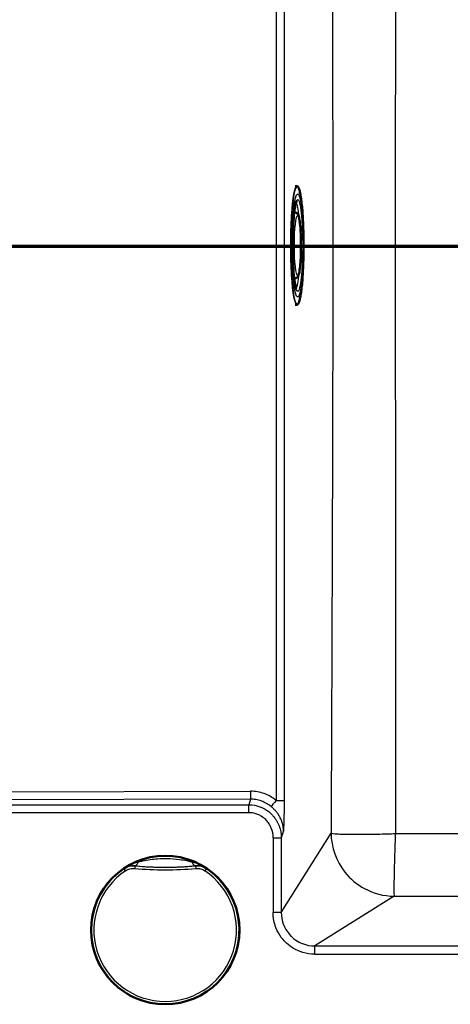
# Model space of a CAD drawing. Header units: millimetres. Extents: x 0 to 2100, y 0 to 3899.
# Tile 42 of 45: x 996 to 1127, y 3219 to 3517. Entities that reach past the tile are written whole.
import ezdxf

# ---------------------------------------------------------------- set-up
doc = ezdxf.new("R2010")
doc.units = ezdxf.units.MM
doc.header["$LTSCALE"] = 10
doc.linetypes.add('CHAIN', pattern=[0.3543, 0.2362, -0.0295, 0.0591, -0.0295])
doc.linetypes.add('LONG_DASH_DOTTED', pattern=[0.3001, 0.2362, -0.0295, 0.0049, -0.0295])
for name, color, linetype, lineweight in [('Section View Lines(ISO)', 7, 'LONG_DASH_DOTTED', 70), ('Visible Edges(ISO)', 7, 'Continuous', 50), ('Visible Tangent Edges(ISO)', 7, 'Continuous', 25)]:
    doc.layers.add(name, color=color, linetype=linetype, lineweight=lineweight)

# ---------------------------------------------------------------- blocks, each defined once
blk = doc.blocks.new('2dTransSection0')
at = {"layer": 'Section View Lines(ISO)', "linetype": 'CHAIN', "ltscale": 42.879265}
blk.add_line((42.02, 344.88), (173.149, 344.88), dxfattribs=at)

msp = doc.modelspace()

# ---------------------------------------------------------------- linework, layer by layer
at = {"layer": 'Visible Edges(ISO)'}
for p, q in [((1079.78, 3467.01), (1080.31, 3467.01)), ((1079.78, 3458.96), (1079.52, 3458.96)), ((1079.78, 3439.05), (1079.52, 3439.05)), ((1079.78, 3431.01), (1080.31, 3431.01))]:
    msp.add_line(p, q, dxfattribs=at)
msp.add_circle((1040.41, 3241.51), 22.5, dxfattribs=at)
for points, knots in [([(1081.83, 3461.25), (1081.76, 3461.97), (1081.68, 3462.63), (1081.51, 3463.82), (1081.42, 3464.35), (1081.23, 3465.27), (1081.13, 3465.67), (1080.93, 3466.3), (1080.82, 3466.55), (1080.6, 3466.89), (1080.46, 3467.01), (1080.31, 3467.01)], [2.3235049, 2.3235049, 2.3235049, 2.3235049, 2.4871225, 2.4871225, 2.65074, 2.65074, 2.8143576, 2.8143576, 2.9779751, 2.9779751, 3.1415927, 3.1415927, 3.1415927, 3.1415927]), ([(1080.22, 3462.39), (1080.22, 3462.39), (1080.2, 3462.37), (1080.12, 3462.2), (1080.03, 3461.96), (1079.83, 3461.13), (1079.7, 3460.45), (1079.48, 3458.72), (1079.37, 3457.64), (1079.21, 3455.2), (1079.14, 3453.84), (1079.06, 3451), (1079.05, 3449.52), (1079.07, 3446.58), (1079.11, 3445.13), (1079.23, 3442.41), (1079.31, 3441.14), (1079.52, 3438.93), (1079.64, 3437.98), (1079.89, 3436.54), (1080.04, 3436.01), (1080.18, 3435.67), (1080.22, 3435.62), (1080.22, 3435.62)], [3.281308, 3.281308, 3.281308, 3.281308, 3.35701, 3.35701, 3.553822, 3.553822, 3.836673, 3.836673, 4.146978, 4.146978, 4.463363, 4.463363, 4.781356, 4.781356, 5.099607, 5.099607, 5.417143, 5.417143, 5.7318, 5.7318, 6.033797, 6.033797, 6.14347, 6.14347, 6.14347, 6.14347]), ([(1079.78, 3439.05), (1079.93, 3439.05), (1080.07, 3439.09), (1080.31, 3439.21), (1080.4, 3439.28), (1080.59, 3439.48), (1080.65, 3439.6), (1080.95, 3440.19), (1081.05, 3440.77), (1081.27, 3442.26), (1081.35, 3443.05), (1081.47, 3444.78), (1081.51, 3445.72), (1081.57, 3447.66), (1081.58, 3448.66), (1081.56, 3450.65), (1081.54, 3451.63), (1081.45, 3453.48), (1081.4, 3454.34), (1081.25, 3455.88), (1081.16, 3456.55), (1080.95, 3457.68), (1080.88, 3458.07), (1080.54, 3458.58), (1080.47, 3458.67), (1080.22, 3458.86), (1080.03, 3458.95), (1079.81, 3458.96), (1079.8, 3458.96), (1079.78, 3458.96)], [0.919379, 0.919379, 0.919379, 0.919379, 0.970967, 0.970967, 1.03159, 1.03159, 1.137077, 1.137077, 1.568063, 1.568063, 1.909698, 1.909698, 2.23629, 2.23629, 2.559804, 2.559804, 2.882851, 2.882851, 3.207205, 3.207205, 3.537112, 3.537112, 3.898315, 3.898315, 3.978687, 3.978687, 4.054075, 4.054075, 4.059059, 4.059059, 4.059059, 4.059059]), ([(1081.83, 3436.76), (1081.98, 3438.21), (1082.09, 3439.75), (1082.26, 3442.99), (1082.32, 3444.68), (1082.38, 3448.13), (1082.38, 3449.88), (1082.32, 3453.33), (1082.26, 3455.03), (1082.09, 3458.26), (1081.98, 3459.8), (1081.83, 3461.25)], [0.818088, 0.818088, 0.818088, 0.818088, 1.119171, 1.119171, 1.420255, 1.420255, 1.721338, 1.721338, 2.022421, 2.022421, 2.323505, 2.323505, 2.323505, 2.323505]), ([(1080.31, 3431.01), (1080.46, 3431.01), (1080.6, 3431.12), (1080.82, 3431.46), (1080.93, 3431.71), (1081.13, 3432.34), (1081.23, 3432.74), (1081.42, 3433.66), (1081.51, 3434.19), (1081.68, 3435.39), (1081.76, 3436.04), (1081.83, 3436.76)], [0, 0, 0, 0, 0.1636176, 0.1636176, 0.3272351, 0.3272351, 0.4908527, 0.4908527, 0.6544702, 0.6544702, 0.8180878, 0.8180878, 0.8180878, 0.8180878])]:
    msp.add_open_spline(points, degree=3, knots=knots, dxfattribs=at)
at = {"layer": 'Visible Tangent Edges(ISO)'}
for p, q in [((1074.02, 3617.21), (1074.02, 3280.8)), ((1076.49, 3616.89), (1076.49, 3280.8)), ((626.19, 3282.56), (1066.29, 3283.58)), ((1066.31, 3281.17), (626.21, 3280.14)), ((1066.31, 3281.17), (1065.76, 3279.5)), ((1074.02, 3280.8), (1076.49, 3280.8)), ((625.57, 3279.5), (1065.76, 3279.5)), ((1065.76, 3277.09), (625.57, 3277.09)), ((1065.76, 3277.09), (1065.76, 3279.5)), ((1076.29, 3271.57), (1075.61, 3269.5)), ((1075.61, 3246.83), (1090.69, 3270.91)), ((1073.12, 3269.5), (1075.61, 3269.5)), ((1073.12, 3269.5), (1073.12, 3246.83)), ((1075.61, 3269.5), (1075.61, 3246.83)), ((1028.4, 3259.49), (1027.98, 3260.11)), ((1031.22, 3260.94), (1031.15, 3260.19)), ((1049.61, 3260.94), (1049.68, 3260.19)), ((1052.85, 3260.11), (1052.43, 3259.49)), ((1109.82, 3251.78), (1085.74, 3236.71)), ((1075.61, 3246.83), (1073.12, 3246.83)), ((1085.74, 3234.21), (1085.74, 3236.71)), ((1085.74, 3236.71), (1515.08, 3236.71)), ((1085.74, 3234.21), (1515.08, 3234.21))]:
    msp.add_line(p, q, dxfattribs=at)
msp.add_circle((1040.41, 3241.51), 22.5, dxfattribs=at)
for centre, radius, start, end in [((1040.41, 3241.51), 22.47, 56.3571, 123.6429), ((1040.41, 3241.51), 22.38, 123.747, 56.253), ((1040.41, 3241.51), 21.63, 123.747, 56.253), ((1040.41, 3360.51), 100.74, 264.7237, 275.2763), ((1040.41, 3360.51), 99.99, 264.7237, 275.2763)]:
    msp.add_arc(centre, radius, start, end, dxfattribs=at)
for centre, major_axis, ratio, start_param, end_param in [((1080.41, 3449.01), (0, -17.91), 0.108928, 2.323505, 7.101273), ((1080.31, 3449.01), (0, 18), 0.108928, 0, 3.141593), ((1079.88, 3449.01), (0, 13.25), 0.108928, 5.39885, 6.135602), ((1079.78, 3449.01), (0, 9.95), 0.108928, 6.282229, 6.576719), ((1079.78, 3449.01), (0, -9.95), 0.108928, 5.989652, 6.284142), ((1079.88, 3449.01), (0, -13.25), 0.108928, 0.147584, 0.884335), ((1066.31, 3283.58), (0.01, -2.5), 0.008695, 4.712369, 6.021376), ((1074.04, 3280.8), (-1.6, -1.92), 0.006695, 4.717938, 6.026985), ((1031.48, 3263.99), (-0.29, -2.99), 0.390894, 0.009481, 0.919993), ((1049.35, 3263.99), (0.29, -2.99), 0.390894, 5.363193, 6.273704)]:
    msp.add_ellipse(centre, major_axis=major_axis, ratio=ratio, start_param=start_param, end_param=end_param, dxfattribs=at)
for major_axis in [(0, -15.69), (0, -13.95), (0, -9.15)]:
    msp.add_ellipse((1080.57, 3449.01), major_axis=major_axis, ratio=0.108928, dxfattribs=at)
for points, knots in [([(1090.77, 3608.64), (1090.8, 3599.73), (1090.9, 3576.03), (1091.02, 3544.94), (1091.11, 3515.38), (1091.17, 3493.23), (1091.21, 3471.11), (1091.23, 3449.01), (1091.21, 3426.9), (1091.17, 3404.78), (1091.11, 3382.63), (1091.02, 3353.07), (1090.88, 3316.09), (1090.76, 3286.51), (1090.69, 3271.44), (1090.69, 3271.17), (1090.69, 3270.91)], [0.0518599, 0.0518599, 0.0518599, 0.0518599, 0.1269435, 0.2515438, 0.3137795, 0.3759394, 0.4380064, 0.5, 0.5619936, 0.6240606, 0.6862205, 0.7484562, 0.8730565, 0.997744, 0.997744, 1, 1, 1, 1]), ([(1110.24, 3597.4), (1110.24, 3596.69), (1110.24, 3595.99), (1110.25, 3595.3), (1110.25, 3593.72), (1110.25, 3592.14), (1110.25, 3590.65), (1110.25, 3589.16), (1110.26, 3587.62), (1110.26, 3586.18), (1110.26, 3585.05), (1110.26, 3583.93), (1110.26, 3582.8), (1110.26, 3580.65), (1110.26, 3578.55), (1110.27, 3576.51), (1110.27, 3574.16), (1110.27, 3571.82), (1110.27, 3569.6), (1110.27, 3564.45), (1110.27, 3559.47), (1110.27, 3554.86), (1110.27, 3548.97), (1110.27, 3543.46), (1110.26, 3538.31), (1110.26, 3535.39), (1110.26, 3532.59), (1110.25, 3529.9), (1110.25, 3526.19), (1110.24, 3522.59), (1110.24, 3519.22), (1110.24, 3518.15), (1110.23, 3517.09), (1110.23, 3516.04), (1110.23, 3513.78), (1110.22, 3511.57), (1110.22, 3509.47), (1110.2, 3503.91), (1110.19, 3498.69), (1110.18, 3493.73), (1110.16, 3487.7), (1110.15, 3482.07), (1110.13, 3476.75), (1110.13, 3474.95), (1110.13, 3473.16), (1110.12, 3471.38), (1110.12, 3468.4), (1110.11, 3465.47), (1110.11, 3462.6), (1110.1, 3458.02), (1110.1, 3453.51), (1110.1, 3449.01), (1110.1, 3444.5), (1110.1, 3440.03), (1110.11, 3435.41), (1110.11, 3432.51), (1110.12, 3429.61), (1110.12, 3426.63), (1110.13, 3424.87), (1110.13, 3423.08), (1110.13, 3421.26), (1110.15, 3416.34), (1110.16, 3411.33), (1110.17, 3405.9), (1110.17, 3405.36), (1110.18, 3404.82), (1110.18, 3404.28), (1110.18, 3402.09), (1110.19, 3399.87), (1110.2, 3397.53), (1110.2, 3394.62), (1110.21, 3391.69), (1110.22, 3388.54), (1110.22, 3386.4), (1110.23, 3384.22), (1110.23, 3381.97), (1110.24, 3377.63), (1110.25, 3373.07), (1110.25, 3368.11), (1110.26, 3365.4), (1110.26, 3362.6), (1110.26, 3359.7), (1110.27, 3354.57), (1110.27, 3349.1), (1110.27, 3343.15), (1110.27, 3340.87), (1110.27, 3338.57), (1110.27, 3336.14), (1110.27, 3333.45), (1110.27, 3330.73), (1110.27, 3327.86), (1110.27, 3323.79), (1110.26, 3319.63), (1110.26, 3315.21), (1110.26, 3314.1), (1110.26, 3312.98), (1110.26, 3311.83), (1110.25, 3305.93), (1110.24, 3299.71), (1110.23, 3292.84), (1110.22, 3289.4), (1110.22, 3285.88), (1110.21, 3282.18), (1110.2, 3278.48), (1110.2, 3274.67), (1110.19, 3270.75)], [0.0434485, 0.0434485, 0.0434485, 0.0434485, 0.046875, 0.046875, 0.046875, 0.0546875, 0.0546875, 0.0546875, 0.0625, 0.0625, 0.0625, 0.0685932, 0.0685932, 0.0685932, 0.0802893, 0.0802893, 0.0802893, 0.09375, 0.09375, 0.09375, 0.125, 0.125, 0.125, 0.1648717, 0.1648717, 0.1648717, 0.1875, 0.1875, 0.1875, 0.21875, 0.21875, 0.21875, 0.2286554, 0.2286554, 0.2286554, 0.25, 0.25, 0.25, 0.3063824, 0.3063824, 0.3063824, 0.375, 0.375, 0.375, 0.3983055, 0.3983055, 0.3983055, 0.4375, 0.4375, 0.4375, 0.5, 0.5, 0.5, 0.5625, 0.5625, 0.5625, 0.6017916, 0.6017916, 0.6017916, 0.625, 0.625, 0.625, 0.6875, 0.6875, 0.6875, 0.6937, 0.6937, 0.6937, 0.71875, 0.71875, 0.71875, 0.75, 0.75, 0.75, 0.771292, 0.771292, 0.771292, 0.8125, 0.8125, 0.8125, 0.8350873, 0.8350873, 0.8350873, 0.875, 0.875, 0.875, 0.8903153, 0.8903153, 0.8903153, 0.9073432, 0.9073432, 0.9073432, 0.9314566, 0.9314566, 0.9314566, 0.9375, 0.9375, 0.9375, 0.96875, 0.96875, 0.96875, 0.984375, 0.984375, 0.984375, 1, 1, 1, 1]), ([(1074.02, 3280.8), (1072.94, 3281.7), (1070.48, 3283.11), (1067.68, 3283.59), (1066.29, 3283.58)], [0, 0, 0, 0, 0.5, 1, 1, 1, 1]), ([(1072.49, 3278.95), (1071.63, 3279.67), (1070.6, 3280.25), (1069.6, 3280.61), (1069.56, 3280.62), (1069.52, 3280.64), (1069.48, 3280.65), (1068.96, 3280.83), (1068.39, 3280.97), (1067.88, 3281.05), (1067.36, 3281.13), (1066.83, 3281.17), (1066.31, 3281.17)], [0, 0, 0, 0, 0.480741, 0.480741, 0.480741, 0.5, 0.5, 0.5, 0.75, 0.75, 0.75, 1, 1, 1, 1]), ([(1076.49, 3280.8), (1076.49, 3280.67), (1076.49, 3280.54), (1076.49, 3280.41), (1076.49, 3280.28), (1076.49, 3280.15), (1076.48, 3280.02), (1076.48, 3279.75), (1076.48, 3279.49), (1076.48, 3279.23), (1076.47, 3278.97), (1076.47, 3278.71), (1076.47, 3278.46), (1076.46, 3278.21), (1076.46, 3277.94), (1076.45, 3277.68), (1076.45, 3277.55), (1076.44, 3277.42), (1076.44, 3277.3), (1076.43, 3276.93), (1076.42, 3276.5), (1076.41, 3276.15), (1076.41, 3275.98), (1076.4, 3275.76), (1076.4, 3275.58), (1076.39, 3275.4), (1076.39, 3275.16), (1076.38, 3275.01), (1076.38, 3274.91), (1076.37, 3274.75), (1076.37, 3274.63), (1076.37, 3274.57), (1076.37, 3274.51), (1076.36, 3274.44), (1076.36, 3274.22), (1076.35, 3274.07), (1076.35, 3273.86), (1076.34, 3273.59), (1076.33, 3273.35), (1076.33, 3273.1), (1076.32, 3272.98), (1076.32, 3272.85), (1076.32, 3272.72), (1076.31, 3272.59), (1076.31, 3272.46), (1076.31, 3272.34), (1076.3, 3272.07), (1076.29, 3271.82), (1076.29, 3271.57)], [0, 0, 0, 0, 0.042, 0.042, 0.042, 0.083438, 0.083438, 0.083438, 0.165922, 0.165922, 0.165922, 0.25, 0.25, 0.25, 0.332834, 0.332834, 0.332834, 0.375, 0.375, 0.375, 0.5, 0.5, 0.5, 0.5625, 0.5625, 0.5625, 0.625, 0.625, 0.625, 0.667006, 0.667006, 0.667006, 0.6875, 0.6875, 0.6875, 0.75, 0.75, 0.75, 0.83328, 0.83328, 0.83328, 0.875, 0.875, 0.875, 0.915593, 0.915593, 0.915593, 1, 1, 1, 1]), ([(1065.76, 3279.5), (1066.98, 3279.5), (1068.2, 3279.27), (1069.42, 3278.78), (1069.43, 3278.77), (1069.44, 3278.77), (1069.45, 3278.76), (1070.58, 3278.3), (1071.7, 3277.56), (1072.58, 3276.7), (1072.64, 3276.64), (1072.7, 3276.59), (1072.75, 3276.53), (1072.98, 3276.3), (1073.2, 3276.04), (1073.41, 3275.78), (1073.63, 3275.51), (1073.84, 3275.21), (1074.02, 3274.93), (1074.33, 3274.44), (1074.64, 3273.85), (1074.86, 3273.3), (1074.88, 3273.25), (1074.9, 3273.2), (1074.92, 3273.15), (1075.15, 3272.56), (1075.33, 3271.89), (1075.44, 3271.31), (1075.5, 3270.98), (1075.55, 3270.61), (1075.58, 3270.29), (1075.6, 3270.04), (1075.61, 3269.77), (1075.61, 3269.5)], [0, 0, 0, 0, 0.25, 0.25, 0.25, 0.2520675, 0.2520675, 0.2520675, 0.4849505, 0.4849505, 0.4849505, 0.5, 0.5, 0.5, 0.5625, 0.5625, 0.5625, 0.625, 0.625, 0.625, 0.7397684, 0.7397684, 0.7397684, 0.75, 0.75, 0.75, 0.875, 0.875, 0.875, 0.9451825, 0.9451825, 0.9451825, 1, 1, 1, 1]), ([(1073.12, 3269.5), (1073.12, 3270.48), (1072.96, 3271.45), (1072.58, 3272.4), (1072.44, 3272.75), (1072.27, 3273.1), (1072.07, 3273.44), (1071.95, 3273.63), (1071.83, 3273.82), (1071.7, 3274.01), (1071.46, 3274.35), (1071.19, 3274.67), (1070.88, 3274.98), (1070.51, 3275.34), (1070.08, 3275.7), (1069.55, 3276.02), (1069.24, 3276.21), (1068.9, 3276.39), (1068.53, 3276.54), (1068.33, 3276.62), (1068.11, 3276.7), (1067.88, 3276.77), (1067.23, 3276.97), (1066.5, 3277.09), (1065.76, 3277.09)], [0, 0, 0, 0, 0.317537, 0.317537, 0.317537, 0.434783, 0.434783, 0.434783, 0.5, 0.5, 0.5, 0.615175, 0.615175, 0.615175, 0.75, 0.75, 0.75, 0.831101, 0.831101, 0.831101, 0.875, 0.875, 0.875, 1, 1, 1, 1]), ([(1076.29, 3271.57), (1076.28, 3271.75), (1076.27, 3271.96), (1076.25, 3272.17), (1076.24, 3272.29), (1076.23, 3272.41), (1076.21, 3272.53), (1076.2, 3272.61), (1076.19, 3272.68), (1076.18, 3272.76), (1076.17, 3272.84), (1076.15, 3272.92), (1076.14, 3273.01), (1076.11, 3273.17), (1076.07, 3273.37), (1076.03, 3273.52), (1076, 3273.65), (1075.96, 3273.78), (1075.92, 3273.93), (1075.92, 3273.95), (1075.91, 3273.97), (1075.91, 3273.99), (1075.88, 3274.07), (1075.85, 3274.16), (1075.83, 3274.24), (1075.8, 3274.33), (1075.75, 3274.46), (1075.73, 3274.51), (1075.69, 3274.64), (1075.62, 3274.83), (1075.52, 3275.05), (1075.46, 3275.19), (1075.39, 3275.34), (1075.31, 3275.5), (1075.21, 3275.71), (1075.11, 3275.89), (1075.02, 3276.05), (1075, 3276.08), (1074.99, 3276.1), (1074.98, 3276.13), (1074.94, 3276.18), (1074.92, 3276.23), (1074.89, 3276.27), (1074.85, 3276.34), (1074.83, 3276.37), (1074.77, 3276.46), (1074.66, 3276.63), (1074.55, 3276.79), (1074.44, 3276.94), (1074.33, 3277.09), (1074.24, 3277.21), (1074.12, 3277.36), (1073.9, 3277.62), (1073.71, 3277.84), (1073.48, 3278.06), (1073.44, 3278.11), (1073.4, 3278.15), (1073.35, 3278.2), (1073.29, 3278.26), (1073.23, 3278.32), (1073.17, 3278.37), (1073.06, 3278.47), (1072.95, 3278.57), (1072.84, 3278.67), (1072.72, 3278.76), (1072.61, 3278.86), (1072.49, 3278.95)], [0, 0, 0, 0, 0.0775286, 0.0775286, 0.0775286, 0.125, 0.125, 0.125, 0.1558653, 0.1558653, 0.1558653, 0.1875, 0.1875, 0.1875, 0.25, 0.25, 0.25, 0.3047786, 0.3047786, 0.3047786, 0.3125, 0.3125, 0.3125, 0.34375, 0.34375, 0.34375, 0.375, 0.375, 0.375, 0.4526986, 0.4526986, 0.4526986, 0.5, 0.5, 0.5, 0.5625, 0.5625, 0.5625, 0.5723393, 0.5723393, 0.5723393, 0.59375, 0.59375, 0.59375, 0.625, 0.625, 0.625, 0.6875, 0.6875, 0.6875, 0.75, 0.75, 0.75, 0.8547455, 0.8547455, 0.8547455, 0.875, 0.875, 0.875, 0.901754, 0.901754, 0.901754, 0.9498935, 0.9498935, 0.9498935, 1, 1, 1, 1]), ([(1090.69, 3270.91), (1090.72, 3266.58), (1092.22, 3262.4), (1094.9, 3259.05), (1096.51, 3257.03), (1098.59, 3255.29), (1100.88, 3254.07), (1103.61, 3252.6), (1106.68, 3251.81), (1109.82, 3251.78)], [0, 0, 0, 0, 0.4300161, 0.4300161, 0.4300161, 0.6895347, 0.6895347, 0.6895347, 1, 1, 1, 1]), ([(1090.69, 3270.91), (1090.9, 3270.8), (1091.52, 3270.72), (1092.52, 3270.65), (1093.52, 3270.59), (1094.89, 3270.54), (1096.95, 3270.53), (1098.51, 3270.52), (1100.49, 3270.52), (1103.08, 3270.57), (1103.15, 3270.57), (1103.27, 3270.57), (1103.3, 3270.57), (1105.44, 3270.61), (1107.12, 3270.65), (1108.26, 3270.69), (1109.4, 3270.72), (1110.03, 3270.75), (1110.19, 3270.75)], [0, 0, 0, 0, 0.1813678, 0.1813678, 0.1813678, 0.3599943, 0.3599943, 0.3599943, 0.4960937, 0.4960937, 0.4960937, 0.5, 0.5, 0.5, 0.75, 0.75, 0.75, 1, 1, 1, 1]), ([(1110.19, 3270.75), (1110.17, 3270.24), (1110.15, 3269.63), (1110.12, 3268.93), (1110.11, 3268.57), (1110.09, 3268.2), (1110.08, 3267.81), (1110.07, 3267.61), (1110.07, 3267.4), (1110.06, 3267.2), (1110.06, 3267.09), (1110.05, 3266.99), (1110.05, 3266.88), (1110.05, 3266.82), (1110.05, 3266.77), (1110.04, 3266.72), (1110.04, 3266.69), (1110.04, 3266.66), (1110.04, 3266.63), (1110.04, 3266.62), (1110.04, 3266.61), (1110.04, 3266.59), (1110.04, 3266.59), (1110.04, 3266.58), (1110.04, 3266.57), (1110.04, 3266.57), (1110.04, 3266.56), (1110.04, 3266.5), (1110.01, 3265.6), (1109.98, 3264.78), (1109.96, 3264.03), (1109.89, 3261.83), (1109.85, 3260.23), (1109.82, 3258.95), (1109.81, 3258.55), (1109.81, 3258.19), (1109.8, 3257.85), (1109.78, 3256.71), (1109.77, 3255.85), (1109.76, 3255.13), (1109.75, 3254.51), (1109.75, 3254), (1109.75, 3253.57), (1109.75, 3253.34), (1109.75, 3253.14), (1109.76, 3252.95), (1109.77, 3252.4), (1109.78, 3251.97), (1109.82, 3251.78)], [0, 0, 0, 0, 0.25, 0.25, 0.25, 0.375, 0.375, 0.375, 0.4375, 0.4375, 0.4375, 0.46875, 0.46875, 0.46875, 0.484375, 0.484375, 0.484375, 0.492187, 0.492187, 0.492187, 0.496094, 0.496094, 0.496094, 0.498047, 0.498047, 0.498047, 0.5, 0.5, 0.5, 0.531823, 0.531823, 0.531823, 0.625, 0.625, 0.625, 0.653553, 0.653553, 0.653553, 0.75, 0.75, 0.75, 0.832782, 0.832782, 0.832782, 0.875, 0.875, 0.875, 1, 1, 1, 1]), ([(1110.19, 3270.75), (1121.96, 3270.75), (1133.45, 3270.75), (1144.89, 3270.75), (1149.25, 3270.75), (1153.6, 3270.75), (1157.95, 3270.74), (1165, 3270.74), (1172.07, 3270.74), (1179.24, 3270.74), (1182.14, 3270.74), (1185.02, 3270.74), (1187.96, 3270.74), (1190.91, 3270.74), (1193.81, 3270.74), (1196.79, 3270.74), (1199.77, 3270.74), (1202.69, 3270.74), (1205.73, 3270.74), (1205.74, 3270.74), (1205.75, 3270.74), (1205.76, 3270.74), (1207.28, 3270.74), (1208.81, 3270.74), (1210.33, 3270.74), (1212.06, 3270.74), (1213.77, 3270.74), (1215.53, 3270.74), (1218.42, 3270.74), (1221.29, 3270.74), (1224.25, 3270.74), (1227.42, 3270.75), (1230.55, 3270.75), (1233.84, 3270.75), (1235.48, 3270.75), (1237.12, 3270.75), (1238.77, 3270.75), (1240.6, 3270.75), (1242.41, 3270.75), (1244.3, 3270.75), (1245.8, 3270.75), (1247.3, 3270.75), (1248.8, 3270.75), (1250.37, 3270.75), (1251.9, 3270.75), (1253.5, 3270.75), (1253.64, 3270.75), (1253.78, 3270.75), (1253.92, 3270.75), (1255.67, 3270.75), (1257.43, 3270.75), (1259.19, 3270.75), (1260.96, 3270.75), (1262.67, 3270.75), (1264.49, 3270.75), (1266.51, 3270.75), (1268.55, 3270.75), (1270.57, 3270.75), (1272.24, 3270.75), (1273.88, 3270.75), (1275.62, 3270.75), (1278.31, 3270.75), (1281.02, 3270.76), (1283.71, 3270.76), (1286.68, 3270.76), (1289.81, 3270.76), (1292.93, 3270.75), (1294.93, 3270.75), (1296.89, 3270.75), (1298.95, 3270.75), (1299.71, 3270.75), (1300.47, 3270.75), (1301.23, 3270.75), (1304.61, 3270.75), (1308.04, 3270.75), (1311.52, 3270.75), (1313.66, 3270.75), (1315.85, 3270.75), (1318.05, 3270.75), (1320.24, 3270.75), (1322.42, 3270.75), (1324.68, 3270.75), (1332.47, 3270.74), (1340.5, 3270.74), (1348.92, 3270.73), (1350.27, 3270.73), (1351.63, 3270.73), (1353, 3270.73), (1362.93, 3270.72), (1373.24, 3270.7), (1384.07, 3270.69), (1388.18, 3270.68), (1392.35, 3270.68), (1396.57, 3270.67), (1397.92, 3270.67), (1399.27, 3270.67), (1400.63, 3270.66), (1406.25, 3270.65), (1412.02, 3270.64), (1417.82, 3270.63), (1429.42, 3270.61), (1441.6, 3270.59), (1453.9, 3270.56), (1456.98, 3270.55), (1460.11, 3270.54), (1463.23, 3270.54), (1466.35, 3270.53), (1469.54, 3270.52), (1472.67, 3270.51), (1478.92, 3270.5), (1485.3, 3270.48), (1491.82, 3270.47)], [0, 0, 0, 0, 0.125, 0.125, 0.125, 0.172675, 0.172675, 0.172675, 0.25, 0.25, 0.25, 0.28125, 0.28125, 0.28125, 0.3125, 0.3125, 0.3125, 0.343647, 0.343647, 0.343647, 0.34375, 0.34375, 0.34375, 0.359375, 0.359375, 0.359375, 0.377114, 0.377114, 0.377114, 0.40625, 0.40625, 0.40625, 0.4375, 0.4375, 0.4375, 0.453125, 0.453125, 0.453125, 0.470552, 0.470552, 0.470552, 0.484375, 0.484375, 0.484375, 0.49876, 0.49876, 0.49876, 0.5, 0.5, 0.5, 0.515625, 0.515625, 0.515625, 0.531243, 0.531243, 0.531243, 0.548565, 0.548565, 0.548565, 0.562836, 0.562836, 0.562836, 0.584982, 0.584982, 0.584982, 0.609375, 0.609375, 0.609375, 0.625, 0.625, 0.625, 0.63075, 0.63075, 0.63075, 0.65625, 0.65625, 0.65625, 0.671875, 0.671875, 0.671875, 0.6875, 0.6875, 0.6875, 0.741372, 0.741372, 0.741372, 0.75, 0.75, 0.75, 0.8125, 0.8125, 0.8125, 0.836204, 0.836204, 0.836204, 0.84375, 0.84375, 0.84375, 0.875, 0.875, 0.875, 0.9375, 0.9375, 0.9375, 0.953125, 0.953125, 0.953125, 0.96875, 0.96875, 0.96875, 1, 1, 1, 1]), ([(1032.23, 3262.09), (1031.86, 3262), (1031.48, 3261.89), (1030.74, 3261.64), (1030.38, 3261.49), (1030.02, 3261.34), (1029.66, 3261.18), (1029.31, 3261.01), (1028.63, 3260.63), (1028.29, 3260.43), (1027.97, 3260.21)], [-0.612433, -0.612433, -0.612433, -0.612433, -0.4589028, -0.4589028, -0.3053726, -0.3053726, -0.3053726, -0.1518424, -0.1518424, 0.0016878, 0.0016878, 0.0016878, 0.0016878]), ([(1048.59, 3262.09), (1048.49, 3262.12), (1048.38, 3262.14), (1047.87, 3262.26), (1047.44, 3262.36), (1046.28, 3262.59), (1045.52, 3262.72), (1043.5, 3262.99), (1042.22, 3263.1), (1039.97, 3263.13), (1039.01, 3263.11), (1037.33, 3262.98), (1036.6, 3262.9), (1035.07, 3262.68), (1034.28, 3262.54), (1033.08, 3262.29), (1032.64, 3262.19), (1032.23, 3262.09)], [-7.04204, -7.04204, -7.04204, -7.04204, -6.998682, -6.998682, -6.842905, -6.842905, -6.586031, -6.586031, -6.189997, -6.189997, -5.897579, -5.897579, -5.665914, -5.665914, -5.399465, -5.399465, -5.232935, -5.232935, -5.232935, -5.232935]), ([(1052.86, 3260.21), (1052.54, 3260.43), (1052.2, 3260.63), (1051.52, 3261.01), (1051.16, 3261.18), (1050.81, 3261.34), (1050.45, 3261.49), (1050.09, 3261.64), (1049.34, 3261.89), (1048.97, 3262), (1048.59, 3262.09)], [-0.6139963, -0.6139963, -0.6139963, -0.6139963, -0.4604972, -0.4604972, -0.3069982, -0.3069982, -0.3069982, -0.1534991, -0.1534991, 0, 0, 0, 0]), ([(1027.97, 3260.21), (1028.2, 3260.36), (1028.44, 3260.49), (1028.95, 3260.72), (1029.22, 3260.81), (1029.49, 3260.88), (1029.76, 3260.94), (1030.04, 3260.99), (1030.62, 3261.03), (1030.91, 3261.03), (1031.2, 3261)], [-0.0016878, -0.0016878, -0.0016878, -0.0016878, 0.1518424, 0.1518424, 0.3053726, 0.3053726, 0.3053726, 0.4589028, 0.4589028, 0.612433, 0.612433, 0.612433, 0.612433]), ([(1027.97, 3260.2), (1027.97, 3260.19), (1027.97, 3260.18), (1027.97, 3260.18), (1027.97, 3260.16), (1027.98, 3260.14), (1027.98, 3260.12), (1027.98, 3260.12), (1027.98, 3260.11)], [-1.5001648, -1.5001648, -1.5001648, -1.5001648, -1.2251027, -1.2251027, -1.2251027, -0.6125514, -0.6125514, -0.5744707, -0.5744707, -0.5744707, -0.5744707]), ([(1031.22, 3260.94), (1030.94, 3260.96), (1030.65, 3260.96), (1030.08, 3260.92), (1029.8, 3260.87), (1029.53, 3260.8), (1029.26, 3260.73), (1028.99, 3260.64), (1028.47, 3260.41), (1028.22, 3260.27), (1027.98, 3260.11)], [-0.2880539, -0.2880539, -0.2880539, -0.2880539, -0.2160404, -0.2160404, -0.144027, -0.144027, -0.144027, -0.0720135, -0.0720135, 0, 0, 0, 0]), ([(1028.4, 3259.49), (1028.6, 3259.62), (1028.81, 3259.74), (1029.25, 3259.94), (1029.48, 3260.02), (1029.71, 3260.08), (1029.95, 3260.14), (1030.19, 3260.18), (1030.67, 3260.21), (1030.91, 3260.21), (1031.15, 3260.19)], [0, 0, 0, 0, 0.0720135, 0.0720135, 0.144027, 0.144027, 0.144027, 0.2160404, 0.2160404, 0.2880539, 0.2880539, 0.2880539, 0.2880539]), ([(1031.22, 3260.94), (1031.22, 3260.94), (1031.22, 3260.94), (1031.21, 3260.96), (1031.21, 3260.98), (1031.2, 3260.99), (1031.2, 3261), (1031.2, 3261), (1031.2, 3261)], [0.5744707, 0.5744707, 0.5744707, 0.5744707, 0.6125514, 0.6125514, 1.2251027, 1.2251027, 1.2251027, 1.3098562, 1.3098562, 1.3098562, 1.3098562]), ([(1031.2, 3261), (1031.73, 3260.95), (1032.28, 3260.9), (1033.73, 3260.79), (1034.64, 3260.73), (1036.35, 3260.65), (1037.14, 3260.62), (1038.94, 3260.57), (1039.95, 3260.56), (1042.31, 3260.58), (1043.67, 3260.61), (1045.91, 3260.72), (1046.79, 3260.77), (1048.18, 3260.87), (1048.7, 3260.92), (1049.35, 3260.98), (1049.49, 3260.99), (1049.62, 3261)], [5.232935, 5.232935, 5.232935, 5.232935, 5.399465, 5.399465, 5.665914, 5.665914, 5.897579, 5.897579, 6.189997, 6.189997, 6.586031, 6.586031, 6.842905, 6.842905, 6.998682, 6.998682, 7.04204, 7.04204, 7.04204, 7.04204]), ([(1049.62, 3261), (1049.62, 3261), (1049.62, 3261), (1049.62, 3260.99), (1049.62, 3260.98), (1049.61, 3260.96), (1049.61, 3260.94), (1049.61, 3260.94), (1049.61, 3260.94)], [1.1403493, 1.1403493, 1.1403493, 1.1403493, 1.2251027, 1.2251027, 1.2251027, 1.8376541, 1.8376541, 1.8757348, 1.8757348, 1.8757348, 1.8757348]), ([(1052.85, 3260.11), (1052.38, 3260.43), (1051.85, 3260.66), (1050.75, 3260.94), (1050.17, 3260.99), (1049.61, 3260.94)], [-0.2880539, -0.2880539, -0.2880539, -0.2880539, -0.1440268, -0.1440268, 0, 0, 0, 0]), ([(1049.62, 3261), (1049.92, 3261.03), (1050.21, 3261.03), (1050.78, 3260.99), (1051.07, 3260.94), (1051.34, 3260.88), (1051.61, 3260.81), (1051.88, 3260.72), (1052.39, 3260.49), (1052.63, 3260.36), (1052.86, 3260.21)], [0, 0, 0, 0, 0.1534991, 0.1534991, 0.3069982, 0.3069982, 0.3069982, 0.4604972, 0.4604972, 0.6139963, 0.6139963, 0.6139963, 0.6139963]), ([(1049.68, 3260.19), (1050.16, 3260.23), (1050.65, 3260.19), (1051.58, 3259.96), (1052.03, 3259.76), (1052.43, 3259.49)], [0, 0, 0, 0, 0.1440268, 0.1440268, 0.2880539, 0.2880539, 0.2880539, 0.2880539]), ([(1052.85, 3260.11), (1052.85, 3260.12), (1052.85, 3260.12), (1052.85, 3260.14), (1052.85, 3260.16), (1052.86, 3260.18), (1052.86, 3260.18), (1052.86, 3260.19), (1052.86, 3260.2)], [-1.8757348, -1.8757348, -1.8757348, -1.8757348, -1.8376541, -1.8376541, -1.2251027, -1.2251027, -1.2251027, -0.9500407, -0.9500407, -0.9500407, -0.9500407]), ([(1109.82, 3251.78), (1110.08, 3251.78), (1110.35, 3251.78), (1126.45, 3251.81), (1142.29, 3251.84), (1173.97, 3251.86), (1189.8, 3251.87), (1221.48, 3251.85), (1237.32, 3251.84), (1269, 3251.79), (1284.84, 3251.76), (1316.53, 3251.68), (1332.38, 3251.64), (1364.08, 3251.54), (1379.93, 3251.49), (1427.5, 3251.32), (1459.21, 3251.2), (1491.2, 3251.07), (1491.48, 3251.07), (1491.76, 3251.07)], [0, 0, 0, 0, 0.002095, 0.002095, 0.126466, 0.126466, 0.250792, 0.250792, 0.375139, 0.375139, 0.499561, 0.499561, 0.62405, 0.62405, 0.7486, 0.7486, 0.997808, 0.997808, 1, 1, 1, 1]), ([(1085.74, 3234.21), (1084.5, 3234.21), (1083.25, 3234.41), (1082.17, 3234.72), (1081.78, 3234.84), (1081.4, 3234.97), (1081.04, 3235.11), (1080.41, 3235.36), (1079.83, 3235.65), (1079.32, 3235.95), (1079.1, 3236.08), (1078.88, 3236.22), (1078.68, 3236.36), (1077.95, 3236.84), (1077.32, 3237.38), (1076.77, 3237.93), (1076.33, 3238.37), (1075.95, 3238.83), (1075.61, 3239.28), (1074.96, 3240.15), (1074.45, 3241.09), (1074.06, 3242.02), (1073.93, 3242.35), (1073.81, 3242.67), (1073.71, 3243), (1073.32, 3244.25), (1073.12, 3245.54), (1073.12, 3246.83)], [0, 0, 0, 0, 0.125, 0.125, 0.125, 0.170615, 0.170615, 0.170615, 0.25, 0.25, 0.25, 0.284268, 0.284268, 0.284268, 0.40445, 0.40445, 0.40445, 0.5, 0.5, 0.5, 0.685723, 0.685723, 0.685723, 0.75, 0.75, 0.75, 1, 1, 1, 1]), ([(1075.61, 3246.83), (1075.61, 3245.62), (1075.82, 3244.33), (1076.31, 3243.08), (1076.33, 3243.04), (1076.34, 3243), (1076.36, 3242.96), (1076.84, 3241.77), (1077.58, 3240.63), (1078.52, 3239.68), (1078.53, 3239.67), (1078.54, 3239.66), (1078.55, 3239.65), (1079.02, 3239.19), (1079.52, 3238.77), (1080.06, 3238.41), (1080.66, 3238.01), (1081.3, 3237.67), (1081.96, 3237.42), (1081.97, 3237.41), (1081.98, 3237.41), (1081.99, 3237.4), (1083.24, 3236.92), (1084.53, 3236.7), (1085.74, 3236.71)], [0, 0, 0, 0, 0.25, 0.25, 0.25, 0.2578005, 0.2578005, 0.2578005, 0.4974699, 0.4974699, 0.4974699, 0.5, 0.5, 0.5, 0.6168194, 0.6168194, 0.6168194, 0.7480102, 0.7480102, 0.7480102, 0.75, 0.75, 0.75, 1, 1, 1, 1])]:
    msp.add_open_spline(points, degree=3, knots=knots, dxfattribs=at)
for points in [[(1027.97, 3260.2), (1027.97, 3260.21), (1027.97, 3260.21), (1027.97, 3260.21)], [(1052.86, 3260.21), (1052.86, 3260.21), (1052.86, 3260.21), (1052.86, 3260.2)]]:
    msp.add_open_spline(points, degree=3, dxfattribs=at)

# ---------------------------------------------------------------- block references
at = {"layer": 'Section View Lines(ISO)', "xscale": 10, "yscale": 10, "zscale": 10}
msp.add_blockref('2dTransSection0', (0, 0), dxfattribs=at)

doc.saveas('drawing.dxf')
